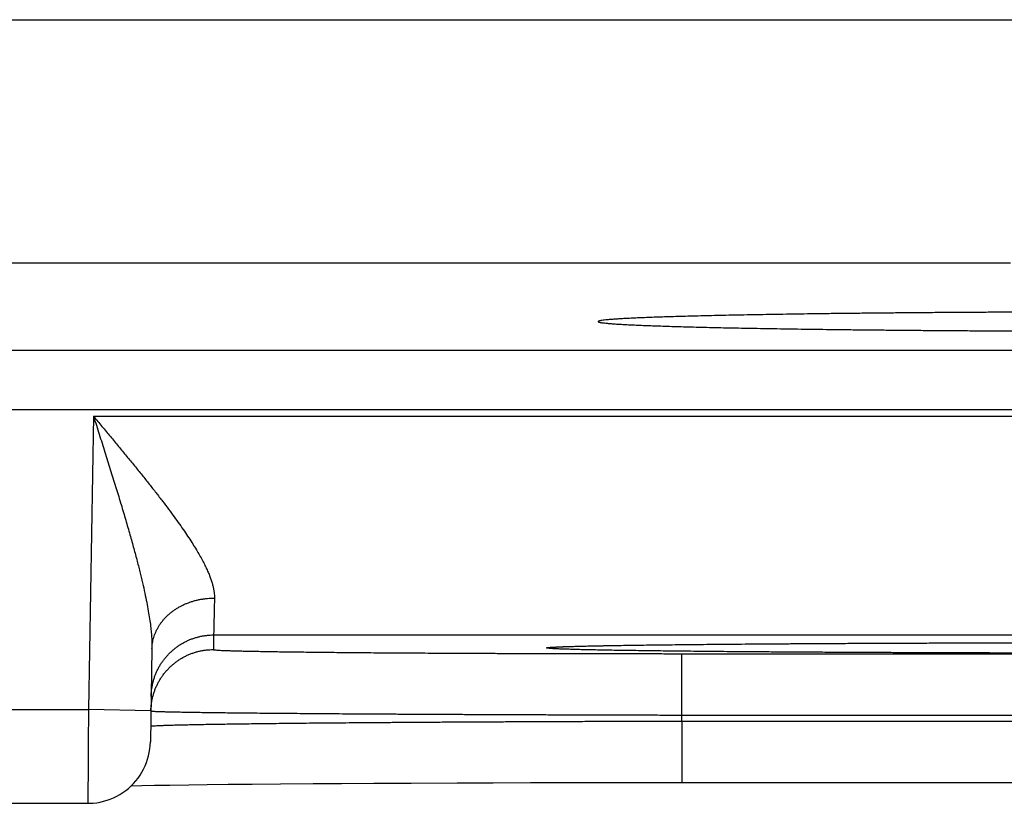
# Model space of a CAD drawing. Header units: inches. Extents: x 0 to 34, y 0 to 22.
# Tile 85 of 105: x 20.058 to 20.373, y 15.508 to 15.759. Entities that reach past the tile are written whole.
import ezdxf

# ---------------------------------------------------------------- set-up
doc = ezdxf.new("R2010")
doc.units = ezdxf.units.IN
doc.header["$LTSCALE"] = 1.87
doc.header["$MEASUREMENT"] = 0
doc.layers.get('0').update_dxf_attribs({"linetype": 'CONTINUOUS'})

msp = doc.modelspace()

# ---------------------------------------------------------------- linework, layer by layer
at = {"color": 7, "linetype": 'CONTINUOUS'}
for p, q in [((19.82963, 15.75914), (20.45334, 15.75914)), ((20.37535, 15.68116), (19.90762, 15.68116)), ((13.47889, 15.65334), (20.86918, 15.65334)), ((13.47889, 15.63433), (20.86918, 15.63433)), ((20.08181, 15.63217), (20.08017, 15.53828)), ((20.08181, 15.63217), (20.75916, 15.63217)), ((20.12025, 15.56217), (20.12016, 15.55749)), ((20.12025, 15.56217), (20.72072, 15.56217)), ((20.26062, 15.55898), (20.26822, 15.55907)), ((20.26822, 15.55907), (20.27496, 15.55914)), ((20.27496, 15.55914), (20.28289, 15.55922)), ((20.28289, 15.55922), (20.29242, 15.5593)), ((20.29242, 15.5593), (20.30447, 15.55938)), ((20.30447, 15.55938), (20.3144, 15.55944)), ((20.3144, 15.55944), (20.32519, 15.5595)), ((20.32519, 15.5595), (20.33622, 15.55955)), ((20.33622, 15.55955), (20.34763, 15.55959)), ((20.34763, 15.55959), (20.35934, 15.55963)), ((20.35934, 15.55963), (20.3713, 15.55966)), ((20.3713, 15.55966), (20.38347, 15.55969)), ((20.10051, 15.55768), (20.09999, 15.52793)), ((20.22901, 15.55825), (20.22901, 15.55825)), ((20.22901, 15.55825), (20.22903, 15.55825)), ((20.22903, 15.55825), (20.2291, 15.55826)), ((20.2291, 15.55826), (20.22922, 15.55827)), ((20.22922, 15.55827), (20.22939, 15.55828)), ((20.22939, 15.55828), (20.22961, 15.55829)), ((20.23001, 15.55832), (20.23052, 15.55834)), ((20.23052, 15.55834), (20.23113, 15.55837)), ((20.23113, 15.55837), (20.2321, 15.55841)), ((20.2321, 15.55841), (20.23358, 15.55846)), ((20.23358, 15.55846), (20.23546, 15.55852)), ((20.23546, 15.55852), (20.238, 15.55859)), ((20.238, 15.55859), (20.24143, 15.55867)), ((20.24143, 15.55867), (20.24488, 15.55874)), ((20.24488, 15.55874), (20.24913, 15.55881)), ((20.24913, 15.55881), (20.25432, 15.5589)), ((20.25432, 15.5589), (20.26062, 15.55898)), ((20.27012, 15.55618), (20.57085, 15.55618)), ((20.27012, 15.53653), (20.27012, 15.55618)), ((19.8308, 15.53828), (20.08017, 15.53828)), ((20.10017, 15.53793), (20.08017, 15.53828)), ((20.27008, 15.53461), (20.27008, 15.51495)), ((20.27009, 15.53461), (20.57088, 15.53461)), ((20.27012, 15.53653), (20.57085, 15.53653)), ((20.24574, 15.51494), (20.258, 15.51495)), ((20.258, 15.51495), (20.57088, 15.51495)), ((20.09391, 15.51391), (20.09728, 15.51398)), ((20.09728, 15.51398), (20.1013, 15.51405)), ((20.1013, 15.51405), (20.10623, 15.51413)), ((20.10623, 15.51413), (20.11234, 15.51422)), ((20.11234, 15.51422), (20.11815, 15.51429)), ((20.11815, 15.51429), (20.12485, 15.51436)), ((20.12485, 15.51436), (20.1326, 15.51444)), ((20.1326, 15.51444), (20.14162, 15.51452)), ((20.14162, 15.51452), (20.15215, 15.5146)), ((20.15215, 15.5146), (20.16121, 15.51465)), ((20.16121, 15.51465), (20.17151, 15.51471)), ((20.17151, 15.51471), (20.18352, 15.51477)), ((20.18352, 15.51477), (20.19823, 15.51483)), ((20.19823, 15.51483), (20.20975, 15.51487)), ((20.20975, 15.51487), (20.22162, 15.5149)), ((20.22162, 15.5149), (20.23358, 15.51492)), ((20.23358, 15.51492), (20.24574, 15.51494)), ((19.83097, 15.50828), (20.08, 15.50828))]:
    msp.add_line(p, q, dxfattribs=at)
for points in [[(20.22961, 15.55829), (20.22987, 15.55831), (20.23001, 15.55832)], [(20.08, 15.50828), (20.08057, 15.50828), (20.08169, 15.50835), (20.08282, 15.50847), (20.08393, 15.50867), (20.08503, 15.50892), (20.08612, 15.50923), (20.08718, 15.50961), (20.08822, 15.51004), (20.08924, 15.51054), (20.09022, 15.51109), (20.09118, 15.51169), (20.0921, 15.51235), (20.09298, 15.51306), (20.09381, 15.51382), (20.09461, 15.51462), (20.09536, 15.51546), (20.09605, 15.51635), (20.0967, 15.51728), (20.0973, 15.51824), (20.09784, 15.51923), (20.09832, 15.52025), (20.09874, 15.5213), (20.0991, 15.52237), (20.09941, 15.52346), (20.09965, 15.52456), (20.09983, 15.52567), (20.09994, 15.5268), (20.09999, 15.52793)]]:
    msp.add_lwpolyline(points, dxfattribs=at)
for points, knots in [([(20.39095, 15.66556), (20.38904, 15.66555), (20.38521, 15.66554), (20.3795, 15.66552), (20.37383, 15.66549), (20.36821, 15.66546), (20.36265, 15.66543), (20.35716, 15.6654), (20.35173, 15.66536), (20.34638, 15.66532), (20.34111, 15.66527), (20.33592, 15.66522), (20.33083, 15.66517), (20.32583, 15.66512), (20.32094, 15.66507), (20.31616, 15.66501), (20.31149, 15.66494), (20.30694, 15.66488), (20.30251, 15.66481), (20.29821, 15.66474), (20.29405, 15.66467), (20.29002, 15.6646), (20.28614, 15.66452), (20.2824, 15.66444), (20.27881, 15.66436), (20.27538, 15.66428), (20.27211, 15.6642), (20.26899, 15.66411), (20.26605, 15.66402), (20.26327, 15.66393), (20.26066, 15.66384), (20.25823, 15.66375), (20.25598, 15.66366), (20.2539, 15.66356), (20.25201, 15.66346), (20.2503, 15.66337), (20.24878, 15.66327), (20.24744, 15.66317), (20.24629, 15.66307), (20.24533, 15.66297), (20.24457, 15.66287), (20.24398, 15.66278), (20.24363, 15.66267), (20.24337, 15.66261), (20.24336, 15.66252), (20.24336, 15.66251)], [0, 0, 0, 0, 0.038942, 0.077629, 0.116005, 0.154044, 0.191694, 0.228914, 0.265673, 0.301916, 0.337619, 0.372733, 0.407219, 0.44105, 0.474173, 0.506568, 0.538191, 0.569004, 0.598986, 0.628089, 0.656294, 0.683565, 0.709868, 0.735184, 0.759475, 0.782722, 0.804899, 0.825975, 0.845938, 0.864755, 0.882414, 0.898894, 0.914172, 0.928239, 0.941074, 0.952667, 0.963006, 0.972076, 0.979874, 0.986389, 0.991619, 0.995564, 0.998233, 0.999681, 1, 1, 1, 1]), ([(20.24336, 15.66251), (20.24336, 15.66249), (20.24338, 15.66239), (20.24365, 15.66234), (20.24401, 15.66222), (20.24461, 15.66214), (20.24538, 15.66203), (20.24635, 15.66194), (20.24751, 15.66184), (20.24886, 15.66174), (20.25039, 15.66164), (20.25211, 15.66154), (20.25402, 15.66145), (20.2561, 15.66135), (20.25837, 15.66126), (20.26081, 15.66117), (20.26342, 15.66108), (20.26621, 15.66099), (20.26917, 15.6609), (20.27229, 15.66081), (20.27557, 15.66073), (20.27901, 15.66065), (20.28261, 15.66056), (20.28635, 15.66049), (20.29024, 15.66041), (20.29428, 15.66034), (20.29845, 15.66026), (20.30276, 15.6602), (20.30719, 15.66013), (20.31175, 15.66007), (20.31642, 15.66), (20.32121, 15.65995), (20.32611, 15.65989), (20.33111, 15.65984), (20.33621, 15.65979), (20.3414, 15.65974), (20.34668, 15.6597), (20.35203, 15.65965), (20.35747, 15.65962), (20.36297, 15.65958), (20.36853, 15.65955), (20.37415, 15.65952), (20.37982, 15.6595), (20.38554, 15.65948), (20.39129, 15.65946), (20.39514, 15.65945), (20.39707, 15.65944)], [0, 0, 0, 0, 0.000359, 0.001812, 0.004445, 0.008302, 0.013394, 0.01972, 0.027276, 0.036057, 0.046051, 0.057252, 0.069645, 0.083217, 0.097957, 0.113843, 0.130865, 0.148999, 0.168226, 0.18853, 0.20988, 0.232262, 0.255647, 0.280006, 0.305322, 0.331557, 0.35869, 0.38669, 0.415519, 0.44516, 0.475565, 0.506712, 0.538564, 0.571079, 0.604236, 0.637985, 0.672297, 0.707135, 0.742451, 0.778223, 0.814397, 0.85094, 0.887817, 0.924973, 0.962385, 1, 1, 1, 1]), ([(20.08181, 15.63217), (20.08242, 15.63025), (20.08363, 15.62644), (20.08543, 15.62077), (20.08717, 15.61521), (20.08885, 15.60981), (20.09043, 15.6046), (20.09191, 15.59963), (20.09328, 15.59492), (20.09452, 15.5905), (20.09563, 15.58636), (20.09662, 15.58251), (20.09747, 15.57895), (20.09821, 15.57567), (20.09883, 15.57266), (20.09934, 15.56991), (20.09975, 15.56739), (20.10007, 15.56509), (20.10029, 15.56298), (20.10044, 15.56106), (20.10052, 15.55932), (20.10052, 15.55821), (20.10051, 15.55768)], [0, 0, 0, 0, 0.078419, 0.155831, 0.231666, 0.305324, 0.376189, 0.443661, 0.507319, 0.567028, 0.62268, 0.674247, 0.721782, 0.765357, 0.805113, 0.841344, 0.874373, 0.904496, 0.931956, 0.95692, 0.979547, 1, 1, 1, 1]), ([(20.08181, 15.63217), (20.08271, 15.63109), (20.08451, 15.62894), (20.08718, 15.62573), (20.08981, 15.62256), (20.09238, 15.61944), (20.09488, 15.61638), (20.0973, 15.6134), (20.0996, 15.61051), (20.1018, 15.60772), (20.10387, 15.60503), (20.10581, 15.60246), (20.10763, 15.60001), (20.1093, 15.59767), (20.11085, 15.59546), (20.11226, 15.59335), (20.11354, 15.59137), (20.1147, 15.58949), (20.11573, 15.58772), (20.11665, 15.58606), (20.11746, 15.58449), (20.11816, 15.58301), (20.11876, 15.58162), (20.11927, 15.58032), (20.11968, 15.5791), (20.12001, 15.57794), (20.12025, 15.57686), (20.12042, 15.57584), (20.12051, 15.57488), (20.12052, 15.57426), (20.12051, 15.57396)], [0, 0, 0, 0, 0.059685, 0.118853, 0.177228, 0.234535, 0.290492, 0.344817, 0.397242, 0.447516, 0.495489, 0.541086, 0.584246, 0.624928, 0.663147, 0.698946, 0.732372, 0.763494, 0.792424, 0.819286, 0.844209, 0.867311, 0.888681, 0.908413, 0.92664, 0.943508, 0.959151, 0.973694, 0.987265, 1, 1, 1, 1]), ([(20.10051, 15.55768), (20.10052, 15.55799), (20.10055, 15.55861), (20.10066, 15.55953), (20.10083, 15.56044), (20.10106, 15.56135), (20.10135, 15.56224), (20.1017, 15.56311), (20.10211, 15.56397), (20.10258, 15.56481), (20.1031, 15.56562), (20.10367, 15.56641), (20.1043, 15.56717), (20.10497, 15.5679), (20.1057, 15.5686), (20.10647, 15.56926), (20.10728, 15.56989), (20.10814, 15.57048), (20.10903, 15.57102), (20.10996, 15.57153), (20.11092, 15.57199), (20.11191, 15.5724), (20.11292, 15.57277), (20.11396, 15.57309), (20.11502, 15.57336), (20.1161, 15.57359), (20.11719, 15.57376), (20.11829, 15.57388), (20.1194, 15.57395), (20.12014, 15.57397), (20.12051, 15.57396)], [0, 0, 0, 0, 0.032391, 0.064827, 0.097351, 0.130006, 0.162832, 0.195867, 0.229144, 0.262694, 0.296544, 0.330717, 0.365228, 0.400093, 0.435318, 0.470908, 0.506861, 0.543173, 0.579833, 0.616829, 0.654144, 0.691755, 0.729641, 0.767774, 0.806125, 0.844663, 0.883355, 0.922165, 0.961059, 1, 1, 1, 1]), ([(20.12051, 15.57396), (20.1205, 15.57344), (20.12048, 15.57244), (20.12044, 15.57098), (20.12041, 15.56963), (20.12039, 15.56838), (20.12036, 15.56725), (20.12034, 15.56622), (20.12032, 15.56531), (20.1203, 15.56451), (20.12028, 15.56383), (20.12027, 15.56327), (20.12026, 15.56283), (20.12025, 15.5625), (20.12025, 15.5623), (20.12025, 15.5622), (20.12025, 15.56217)], [0, 0, 0, 0, 0.132369, 0.25601, 0.37073, 0.476358, 0.57273, 0.659675, 0.737013, 0.804593, 0.862303, 0.91005, 0.947749, 0.975334, 0.992759, 1, 1, 1, 1]), ([(20.10025, 15.54252), (20.10026, 15.54289), (20.10029, 15.54363), (20.1004, 15.54473), (20.10057, 15.54583), (20.10081, 15.54691), (20.1011, 15.54799), (20.10145, 15.54904), (20.10186, 15.55007), (20.10233, 15.55108), (20.10285, 15.55206), (20.10342, 15.55301), (20.10405, 15.55392), (20.10473, 15.5548), (20.10545, 15.55564), (20.10622, 15.55644), (20.10703, 15.5572), (20.10789, 15.55791), (20.10878, 15.55857), (20.10971, 15.55918), (20.11066, 15.55974), (20.11165, 15.56024), (20.11267, 15.56069), (20.11371, 15.56108), (20.11477, 15.56142), (20.11584, 15.56169), (20.11693, 15.5619), (20.11803, 15.56206), (20.11914, 15.56215), (20.11988, 15.56217), (20.12025, 15.56217)], [0, 0, 0, 0, 0.035714, 0.071427, 0.107141, 0.142855, 0.178568, 0.214282, 0.249996, 0.28571, 0.321424, 0.357138, 0.392852, 0.428566, 0.46428, 0.499994, 0.535708, 0.571423, 0.607137, 0.642852, 0.678566, 0.714281, 0.749996, 0.785711, 0.821425, 0.85714, 0.892855, 0.92857, 0.964285, 1, 1, 1, 1]), ([(20.229, 15.55829), (20.22928, 15.5583), (20.22997, 15.55834), (20.23112, 15.55839), (20.23253, 15.55844), (20.23414, 15.55849), (20.23594, 15.55854), (20.23794, 15.5586), (20.24013, 15.55865), (20.2425, 15.5587), (20.24507, 15.55875), (20.24781, 15.5588), (20.25074, 15.55884), (20.25385, 15.55889), (20.25713, 15.55894), (20.26058, 15.55898), (20.2642, 15.55903), (20.26799, 15.55907), (20.27193, 15.55911), (20.27603, 15.55916), (20.28029, 15.5592), (20.28468, 15.55923), (20.28923, 15.55927), (20.2939, 15.55931), (20.29872, 15.55934), (20.30366, 15.55938), (20.30872, 15.55941), (20.3139, 15.55944), (20.31919, 15.55947), (20.32458, 15.5595), (20.33008, 15.55952), (20.33568, 15.55955), (20.34136, 15.55957), (20.34712, 15.55959), (20.35296, 15.55961), (20.35888, 15.55963), (20.36485, 15.55965), (20.37089, 15.55966), (20.37698, 15.55968), (20.38311, 15.55969), (20.38928, 15.5597), (20.39549, 15.55971), (20.40172, 15.55971), (20.40797, 15.55972), (20.41422, 15.55972), (20.4184, 15.55972), (20.42048, 15.55972)], [0, 0, 0, 0, 0.004386, 0.010721, 0.018092, 0.026491, 0.035911, 0.046341, 0.057773, 0.070193, 0.083588, 0.097942, 0.113243, 0.129474, 0.14662, 0.16466, 0.183576, 0.203348, 0.223954, 0.245376, 0.267589, 0.290572, 0.314298, 0.338741, 0.363878, 0.389683, 0.416129, 0.443185, 0.470822, 0.499012, 0.527732, 0.556954, 0.586641, 0.616756, 0.647269, 0.678153, 0.709379, 0.74091, 0.77271, 0.804746, 0.836992, 0.869417, 0.901975, 0.934623, 0.967313, 1, 1, 1, 1]), ([(20.10017, 15.53793), (20.10018, 15.53827), (20.10021, 15.53898), (20.10032, 15.54005), (20.10049, 15.54115), (20.10072, 15.54224), (20.10102, 15.54331), (20.10137, 15.54436), (20.10178, 15.54539), (20.10225, 15.5464), (20.10277, 15.54738), (20.10334, 15.54833), (20.10397, 15.54924), (20.10464, 15.55012), (20.10537, 15.55096), (20.10614, 15.55176), (20.10695, 15.55252), (20.10781, 15.55323), (20.1087, 15.55389), (20.10962, 15.5545), (20.11058, 15.55506), (20.11157, 15.55556), (20.11259, 15.55601), (20.11363, 15.5564), (20.11468, 15.55674), (20.11576, 15.55701), (20.11685, 15.55723), (20.11795, 15.55738), (20.11905, 15.55747), (20.11979, 15.55749), (20.12016, 15.55749)], [0, 0, 0, 0, 0.033068, 0.068879, 0.104691, 0.140503, 0.176314, 0.212126, 0.247938, 0.28375, 0.319562, 0.355374, 0.391186, 0.426998, 0.46281, 0.498622, 0.534434, 0.570247, 0.606059, 0.641872, 0.677684, 0.713497, 0.74931, 0.785123, 0.820935, 0.856748, 0.892561, 0.928374, 0.964187, 1, 1, 1, 1]), ([(20.12016, 15.55749), (20.12016, 15.55746), (20.12034, 15.55744), (20.12055, 15.55739), (20.12101, 15.55735), (20.12161, 15.55731), (20.1224, 15.55726), (20.12335, 15.55722), (20.12448, 15.55718), (20.12578, 15.55714), (20.12724, 15.55709), (20.12887, 15.55705), (20.13067, 15.55701), (20.13263, 15.55697), (20.13475, 15.55693), (20.13702, 15.55689), (20.13946, 15.55685), (20.14204, 15.55681), (20.14477, 15.55677), (20.14765, 15.55674), (20.15068, 15.5567), (20.15384, 15.55666), (20.15714, 15.55663), (20.16056, 15.5566), (20.16412, 15.55656), (20.1678, 15.55653), (20.1716, 15.5565), (20.17552, 15.55648), (20.17954, 15.55645), (20.18367, 15.55642), (20.1879, 15.5564), (20.19223, 15.55637), (20.19665, 15.55635), (20.20115, 15.55633), (20.20573, 15.55631), (20.21039, 15.55629), (20.21512, 15.55627), (20.21992, 15.55626), (20.22477, 15.55624), (20.22967, 15.55623), (20.23463, 15.55622), (20.23962, 15.55621), (20.24464, 15.5562), (20.2497, 15.55619), (20.25479, 15.55619), (20.25989, 15.55619), (20.265, 15.55618), (20.26841, 15.55618), (20.27012, 15.55618)], [0, 0, 0, 0, 0.000653, 0.002421, 0.005342, 0.009421, 0.014653, 0.02103, 0.028545, 0.037193, 0.046969, 0.057859, 0.069845, 0.082911, 0.097046, 0.112235, 0.128459, 0.145698, 0.163931, 0.183139, 0.203302, 0.224395, 0.24639, 0.269262, 0.292985, 0.317533, 0.342877, 0.368989, 0.395836, 0.423387, 0.451609, 0.48047, 0.509937, 0.539976, 0.570552, 0.601629, 0.633171, 0.665148, 0.697523, 0.730246, 0.763267, 0.796553, 0.830084, 0.863832, 0.897752, 0.93179, 0.965891, 1, 1, 1, 1]), ([(20.42048, 15.55634), (20.4184, 15.55634), (20.41422, 15.55634), (20.40797, 15.55634), (20.40172, 15.55635), (20.39549, 15.55635), (20.38928, 15.55636), (20.38311, 15.55637), (20.37697, 15.55638), (20.37089, 15.55639), (20.36485, 15.55641), (20.35888, 15.55643), (20.35296, 15.55644), (20.34712, 15.55646), (20.34136, 15.55649), (20.33568, 15.55651), (20.33008, 15.55653), (20.32459, 15.55656), (20.31919, 15.55659), (20.3139, 15.55662), (20.30872, 15.55665), (20.30366, 15.55668), (20.29872, 15.55671), (20.2939, 15.55675), (20.28923, 15.55679), (20.28468, 15.55682), (20.28029, 15.55686), (20.27603, 15.5569), (20.27193, 15.55694), (20.26799, 15.55699), (20.2642, 15.55703), (20.26058, 15.55707), (20.25713, 15.55712), (20.25385, 15.55717), (20.25074, 15.55721), (20.24781, 15.55726), (20.24507, 15.55731), (20.2425, 15.55736), (20.24013, 15.55741), (20.23794, 15.55746), (20.23594, 15.55751), (20.23414, 15.55757), (20.23253, 15.55762), (20.23112, 15.55767), (20.22991, 15.55773), (20.2289, 15.55777), (20.2281, 15.55784), (20.22746, 15.55787), (20.22711, 15.55796), (20.2268, 15.55794), (20.2268, 15.55812), (20.22711, 15.55809), (20.22746, 15.55819), (20.2281, 15.55822), (20.22862, 15.55826), (20.22895, 15.55828), (20.229, 15.55829)], [0, 0, 0, 0, 0.031939, 0.063881, 0.095782, 0.127596, 0.159279, 0.190788, 0.222091, 0.25316, 0.283965, 0.314473, 0.344648, 0.374462, 0.403887, 0.432895, 0.461447, 0.489509, 0.517054, 0.54406, 0.570501, 0.596345, 0.621559, 0.646117, 0.669999, 0.69318, 0.715637, 0.737342, 0.758273, 0.778407, 0.797726, 0.816208, 0.833834, 0.850587, 0.866447, 0.881397, 0.895423, 0.90851, 0.920646, 0.931816, 0.942008, 0.951212, 0.959419, 0.966621, 0.972811, 0.97798, 0.982125, 0.985243, 0.987334, 0.988409, 0.988689, 0.989763, 0.991855, 0.994973, 0.999117, 1, 1, 1, 1]), ([(20.08017, 15.53828), (20.08017, 15.53777), (20.08016, 15.53675), (20.08015, 15.53522), (20.08015, 15.53371), (20.08014, 15.53221), (20.08013, 15.53072), (20.08012, 15.52925), (20.08011, 15.52781), (20.0801, 15.52639), (20.08009, 15.525), (20.08009, 15.52365), (20.08008, 15.52234), (20.08007, 15.52106), (20.08006, 15.51984), (20.08006, 15.51866), (20.08005, 15.51753), (20.08004, 15.51645), (20.08004, 15.51544), (20.08003, 15.51448), (20.08003, 15.51358), (20.08002, 15.51275), (20.08002, 15.51198), (20.08001, 15.51128), (20.08001, 15.51065), (20.08001, 15.5101), (20.08, 15.50961), (20.08, 15.5092), (20.08, 15.50886), (20.08, 15.50862), (20.08, 15.50841), (20.08, 15.50836), (20.08, 15.50828), (20.08, 15.50828)], [0, 0, 0, 0, 0.050972, 0.101805, 0.152369, 0.202534, 0.252172, 0.301156, 0.349359, 0.396655, 0.442918, 0.488031, 0.531877, 0.574343, 0.615315, 0.654686, 0.692357, 0.728231, 0.762216, 0.794219, 0.824156, 0.851951, 0.877534, 0.900842, 0.921815, 0.940397, 0.956541, 0.970202, 0.981346, 0.989941, 0.995966, 0.999407, 1, 1, 1, 1]), ([(20.10026, 15.53781), (20.10039, 15.53781), (20.10058, 15.53776), (20.10109, 15.53774), (20.10174, 15.5377), (20.1026, 15.53767), (20.10363, 15.53764), (20.10486, 15.53761), (20.10627, 15.53757), (20.10786, 15.53754), (20.10963, 15.53751), (20.11159, 15.53747), (20.11371, 15.53744), (20.11602, 15.5374), (20.11849, 15.53737), (20.12114, 15.53734), (20.12395, 15.5373), (20.12693, 15.53727), (20.13006, 15.53724), (20.13335, 15.5372), (20.13679, 15.53717), (20.14039, 15.53714), (20.14412, 15.53711), (20.148, 15.53707), (20.15201, 15.53704), (20.15615, 15.53701), (20.16043, 15.53698), (20.16482, 15.53695), (20.16933, 15.53693), (20.17396, 15.5369), (20.17869, 15.53687), (20.18352, 15.53684), (20.18845, 15.53682), (20.19348, 15.53679), (20.19859, 15.53677), (20.20378, 15.53674), (20.20904, 15.53672), (20.21437, 15.5367), (20.21976, 15.53668), (20.22522, 15.53666), (20.23072, 15.53664), (20.23626, 15.53662), (20.24185, 15.5366), (20.24746, 15.53659), (20.2531, 15.53657), (20.25877, 15.53656), (20.26444, 15.53654), (20.26822, 15.53654), (20.27012, 15.53653)], [0, 0, 0, 0, 0.001685, 0.004482, 0.00839, 0.013405, 0.019522, 0.026734, 0.035033, 0.044411, 0.054856, 0.066355, 0.078896, 0.092466, 0.107049, 0.12263, 0.139189, 0.156706, 0.175164, 0.194544, 0.214823, 0.235976, 0.257978, 0.280806, 0.304435, 0.328841, 0.353997, 0.379878, 0.406452, 0.433689, 0.461556, 0.490026, 0.519069, 0.548652, 0.578739, 0.609296, 0.64029, 0.671689, 0.70346, 0.735563, 0.767961, 0.800619, 0.833501, 0.866574, 0.899799, 0.933139, 0.966552, 1, 1, 1, 1]), ([(20.10018, 15.53299), (20.1003, 15.533), (20.1005, 15.53305), (20.10101, 15.53308), (20.10166, 15.53313), (20.10252, 15.53317), (20.10355, 15.53322), (20.10478, 15.53326), (20.10619, 15.53331), (20.10778, 15.53335), (20.10955, 15.5334), (20.1115, 15.53344), (20.11363, 15.53349), (20.11594, 15.53353), (20.11842, 15.53358), (20.12106, 15.53362), (20.12387, 15.53366), (20.12685, 15.53371), (20.12999, 15.53375), (20.13328, 15.53379), (20.13672, 15.53383), (20.14032, 15.53388), (20.14405, 15.53392), (20.14793, 15.53396), (20.15195, 15.534), (20.15609, 15.53403), (20.16037, 15.53407), (20.16476, 15.53411), (20.16928, 15.53414), (20.1739, 15.53418), (20.17864, 15.53421), (20.18348, 15.53425), (20.18841, 15.53428), (20.19344, 15.53431), (20.19855, 15.53434), (20.20374, 15.53437), (20.20901, 15.53439), (20.21434, 15.53442), (20.21974, 15.53444), (20.22519, 15.53447), (20.23069, 15.53449), (20.23624, 15.53451), (20.24182, 15.53453), (20.24744, 15.53455), (20.25308, 15.53456), (20.25874, 15.53458), (20.26441, 15.53459), (20.26819, 15.5346), (20.27009, 15.53461)], [0, 0, 0, 0, 0.001699, 0.004504, 0.008417, 0.013435, 0.019554, 0.026767, 0.035066, 0.044442, 0.054884, 0.066383, 0.078925, 0.092496, 0.10708, 0.12266, 0.139221, 0.156744, 0.175207, 0.194586, 0.214862, 0.236013, 0.258017, 0.280851, 0.304487, 0.328898, 0.354056, 0.379935, 0.406508, 0.433747, 0.461626, 0.490108, 0.51916, 0.548747, 0.57884, 0.609406, 0.64041, 0.671814, 0.703582, 0.735681, 0.768078, 0.800733, 0.833608, 0.866664, 0.899866, 0.933179, 0.966567, 1, 1, 1, 1]), ([(20.27009, 15.53461), (20.27009, 15.53482), (20.27009, 15.53524), (20.27011, 15.53588), (20.27011, 15.53631), (20.27012, 15.53653)], [0, 0, 0, 0, 0.326893, 0.660185, 1, 1, 1, 1])]:
    msp.add_open_spline(points, degree=3, knots=knots, dxfattribs=at)
for points in [[(20.10017, 15.53784), (20.10017, 15.53787), (20.10017, 15.5379), (20.10017, 15.53793)], [(20.10017, 15.53784), (20.10017, 15.53781), (20.10022, 15.53781), (20.10026, 15.53781)], [(20.10008, 15.53295), (20.10008, 15.53298), (20.10013, 15.53299), (20.10018, 15.53299)]]:
    msp.add_open_spline(points, degree=3, dxfattribs=at)

doc.saveas('drawing.dxf')
